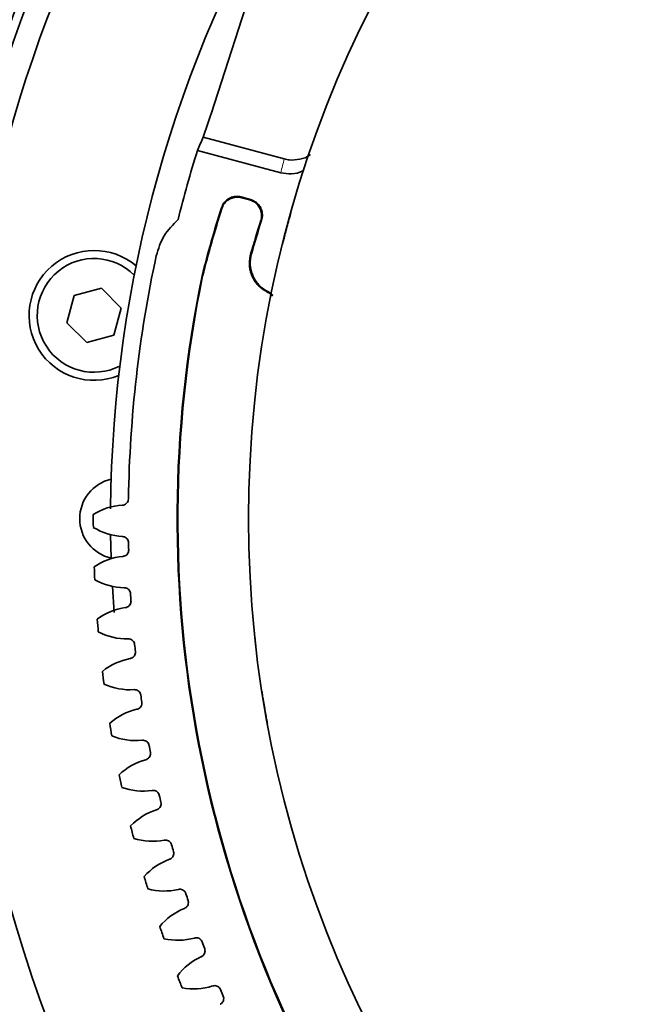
# Model space of a CAD drawing. Header units: millimetres. Extents: x 0 to 1118, y 0 to 864.
# Tile 58 of 200: x 365 to 378, y 434 to 455. Entities that reach past the tile are written whole.
import ezdxf

# ---------------------------------------------------------------- set-up
doc = ezdxf.new("R2010")
doc.units = ezdxf.units.MM

msp = doc.modelspace()

# ---------------------------------------------------------------- linework, layer by layer
at = {"color": 7, "linetype": 'Continuous', "lineweight": 35}
for p, q in [((370.419, 457.967), (368.729, 452.737)), ((368.567, 452.255), (370.23, 451.81)), ((368.45, 451.985), (370.161, 451.526)), ((369.536, 450.978), (369.346, 451.029)), ((369.519, 450.969), (369.355, 451.013)), ((368.556, 449.407), (368.543, 449.41)), ((366.477, 449.155), (365.919, 449.006)), ((366.885, 448.747), (366.477, 449.155)), ((365.919, 449.006), (365.77, 448.448)), ((366.736, 448.189), (366.885, 448.747)), ((365.77, 448.448), (366.178, 448.04)), ((366.178, 448.04), (366.736, 448.189)), ((366.668, 444.097), (366.679, 443.614)), ((366.703, 443.037), (366.738, 442.497))]:
    msp.add_line(p, q, dxfattribs=at)
at = {"color": 7, "linetype": 'Continuous', "lineweight": 18}
msp.add_line((369.542, 449.853), (369.558, 449.862), dxfattribs=at)
at = {"color": 7, "linetype": 'Continuous', "lineweight": 18, "flags": 128}
for points in [[(369.346, 451.029), (369.351, 451.021), (369.355, 451.013)], [(369.519, 450.969), (369.527, 450.974), (369.536, 450.978)], [(368.951, 450.792), (368.947, 450.799), (368.942, 450.808)], [(369.767, 450.555), (369.76, 450.551), (369.75, 450.546)]]:
    msp.add_lwpolyline(points, dxfattribs=at)
at = {"color": 7, "linetype": 'Continuous', "lineweight": 35}
msp.add_circle((392.666, 444.426), 23.167, dxfattribs=at)
for centre, radius, start, end in [((392.666, 444.426), 29.167, 63.3472, 172.2835), ((392.666, 444.426), 29.842, 102.965, 164.6194), ((392.666, 444.426), 29.658, 102.62, 164.6675), ((392.666, 444.426), 26, 149.0805, 179.5509), ((392.666, 444.426), 25.339, 160.8531, 162.0026), ((392.666, 444.426), 25.368, 162.6654, 166), ((392.417, 443.345), 24.632, 162.3642, 165.7476), ((392.417, 443.345), 24.619, 162.3937, 165.7469), ((392.417, 443.345), 23.783, 162.3753, 164.1206), ((392.417, 443.345), 23.77, 162.3428, 164.0876), ((366.328, 448.598), 1.333, 49.7516, 292.2484), ((366.328, 448.598), 1.167, 45, 296.885), ((392.666, 444.426), 25.636, 167.8487, 179.0961), ((392.666, 444.426), 24.632, 168.3274, 258.3329), ((392.666, 444.426), 24.619, 168.3281, 258.3328), ((366.866, 444.426), 0.833, 102.99, 257.01), ((366.986, 443.434), 1.271, 93.3656, 122.0132), ((392.666, 444.426), 26.354, 179.8139, 180.3861), ((366.982, 445.328), 1.271, 238.1868, 266.8344), ((392.666, 444.426), 25.636, 181.1039, 181.4344), ((367.047, 442.387), 1.271, 95.7039, 124.3515), ((392.666, 444.426), 26.354, 182.1522, 182.7244), ((366.967, 444.28), 1.271, 240.5251, 269.1727), ((392.666, 444.426), 25.636, 183.4422, 183.7727), ((367.152, 441.344), 1.271, 98.0422, 126.6898), ((392.666, 444.426), 26.354, 184.4905, 185.0627), ((366.994, 443.231), 1.271, 242.8634, 271.511), ((392.666, 444.426), 25.636, 185.7804, 186.111), ((367.299, 440.305), 1.271, 100.3805, 129.0281), ((392.666, 444.426), 26.354, 186.8288, 187.401), ((367.064, 442.185), 1.271, 245.2017, 273.8493), ((392.666, 444.426), 25.636, 188.1187, 188.4493), ((392.666, 444.426), 29.167, 187.7165, 257.6535), ((367.488, 439.274), 1.271, 102.7188, 131.3664), ((392.666, 444.426), 26.354, 189.1671, 189.7393), ((367.177, 441.142), 1.271, 247.54, 276.1876), ((392.666, 444.426), 25.636, 190.457, 190.7876), ((367.719, 438.251), 1.271, 105.0571, 133.7047), ((392.666, 444.426), 26.354, 191.5054, 192.0776), ((367.332, 440.105), 1.271, 249.8783, 278.5259), ((392.666, 444.426), 25.636, 192.7953, 193.1259), ((367.992, 437.238), 1.271, 107.3954, 136.043), ((392.666, 444.426), 26.354, 193.8436, 194.4159), ((367.53, 439.075), 1.271, 252.2166, 280.8642), ((392.666, 444.426), 25.636, 195.1336, 195.4642), ((368.306, 436.238), 1.271, 109.7337, 138.3813), ((392.666, 444.426), 26.354, 196.1819, 196.7542), ((367.769, 438.054), 1.271, 254.5549, 283.2025), ((392.666, 444.426), 25.636, 197.4719, 197.8025), ((368.66, 435.25), 1.271, 112.072, 140.7196), ((392.666, 444.426), 26.354, 198.5202, 199.0925), ((368.05, 437.043), 1.271, 256.8932, 285.5408), ((392.666, 444.426), 25.636, 199.8102, 200.1408), ((369.055, 434.279), 1.271, 114.4103, 143.0579), ((392.666, 444.426), 26.354, 200.8585, 201.4308), ((368.371, 436.045), 1.271, 259.2314, 287.8791), ((392.666, 444.426), 25.636, 202.1485, 202.4791)]:
    msp.add_arc(centre, radius, start, end, dxfattribs=at)
at = {"color": 7, "linetype": 'Continuous', "lineweight": 18}
msp.add_arc((392.666, 444.426), 29.951, 102.965, 164.6194, dxfattribs=at)
at = {"color": 7, "linetype": 'Continuous', "lineweight": 35}
msp.add_ellipse((392.002, 441.947), major_axis=(6.659, 24.851), ratio=0.995013, start_param=1.418963, end_param=1.430421, dxfattribs=at)
at = {"color": 7, "linetype": 'Continuous', "lineweight": 18}
msp.add_ellipse((393.106, 446.068), major_axis=(6.135, 22.896), ratio=0.995013, start_param=1.586629, end_param=1.598935, dxfattribs=at)
for points, knots in [([(392.937, 484.674), (392.959, 484.674), (393.722, 484.668), (395.231, 484.614), (397.456, 484.41), (399.673, 484.083), (402.227, 483.559), (405.102, 482.759), (408.26, 481.59), (411.342, 480.146), (414.284, 478.45), (417.064, 476.518), (419.662, 474.373), (422.097, 471.992), (424.32, 469.415), (426.307, 466.673), (428.052, 463.788), (429.562, 460.738), (430.809, 457.567), (431.779, 454.313), (432.472, 451.003), (432.887, 447.613), (433.013, 444.195), (432.848, 440.783), (432.398, 437.404), (431.655, 434.039), (430.628, 430.758), (429.33, 427.589), (427.779, 424.556), (425.956, 421.634), (423.898, 418.891), (421.627, 416.347), (419.17, 414.019), (416.497, 411.883), (413.659, 409.987), (410.689, 408.349), (407.613, 406.971), (404.402, 405.844), (400.833, 404.923), (396.909, 404.299), (392.975, 404.091), (389.326, 404.242), (385.983, 404.659), (382.656, 405.361), (379.4, 406.343), (376.252, 407.59), (373.232, 409.087), (370.32, 410.848), (367.567, 412.85), (365.005, 415.067), (362.647, 417.478), (360.48, 420.103), (358.541, 422.905), (356.854, 425.849), (355.422, 428.911), (354.243, 432.113), (353.339, 435.409), (352.72, 438.76), (352.384, 442.14), (352.334, 445.569), (352.577, 448.986), (353.108, 452.359), (353.919, 455.671), (355.023, 458.941), (356.402, 462.096), (358.031, 465.098), (359.894, 467.934), (362.013, 470.632), (364.344, 473.127), (366.862, 475.402), (369.54, 477.445), (372.41, 479.277), (375.417, 480.854), (378.532, 482.167), (381.728, 483.213), (385.035, 483.996), (388.579, 484.523), (391.05, 484.664), (392.373, 484.674), (392.395, 484.674)], [0, 0, 0, 0, 0.000254, 0.009071, 0.017929, 0.026787, 0.035686, 0.048899, 0.062203, 0.075649, 0.089289, 0.10251, 0.115824, 0.129279, 0.142929, 0.156203, 0.169477, 0.182941, 0.1966, 0.209917, 0.223233, 0.236741, 0.250446, 0.263818, 0.277286, 0.2909, 0.304717, 0.318082, 0.331542, 0.345149, 0.358959, 0.372239, 0.385613, 0.399131, 0.412846, 0.426117, 0.439388, 0.452847, 0.466501, 0.483141, 0.499966, 0.513227, 0.526489, 0.539939, 0.553582, 0.566854, 0.580127, 0.593587, 0.607242, 0.62052, 0.633797, 0.647264, 0.660926, 0.674233, 0.687539, 0.701036, 0.71473, 0.728102, 0.741475, 0.75504, 0.768805, 0.782132, 0.795554, 0.809274, 0.823098, 0.836409, 0.849815, 0.863366, 0.877117, 0.890335, 0.903644, 0.917096, 0.930742, 0.943937, 0.957224, 0.970651, 0.984272, 0.999746, 1, 1, 1, 1]), ([(392.333, 484.167), (391.047, 484.121), (388.664, 484.034), (385.209, 483.504), (381.976, 482.748), (378.786, 481.707), (375.702, 480.403), (372.748, 478.847), (369.949, 477.061), (367.283, 475.024), (364.961, 472.914), (362.961, 470.794), (361.259, 468.728), (359.693, 466.54), (358.275, 464.243), (356.917, 461.666), (355.677, 458.803), (354.604, 455.625), (353.796, 452.332), (353.273, 448.987), (353.036, 445.643), (353.075, 442.304), (353.398, 438.945), (354.004, 435.63), (354.88, 432.4), (356.013, 429.276), (357.418, 426.227), (359.071, 423.315), (360.961, 420.558), (363.059, 417.988), (365.389, 415.577), (367.907, 413.38), (370.601, 411.403), (373.433, 409.671), (376.43, 408.166), (379.534, 406.927), (382.731, 405.953), (385.976, 405.256), (389.302, 404.829), (392.923, 404.674), (396.832, 404.88), (400.664, 405.489), (404.156, 406.39), (407.29, 407.486), (410.353, 408.854), (413.284, 410.476), (416.062, 412.337), (418.665, 414.416), (421.108, 416.729), (423.345, 419.245), (425.353, 421.93), (427.128, 424.771), (428.673, 427.785), (429.954, 430.921), (430.956, 434.127), (431.687, 437.397), (432.144, 440.753), (432.314, 444.132), (432.199, 447.48), (431.812, 450.783), (431.145, 454.074), (430.203, 457.291), (428.997, 460.41), (427.546, 463.394), (425.833, 466.277), (423.888, 468.994), (421.723, 471.535), (419.365, 473.875), (416.792, 476.03), (414.05, 477.954), (411.163, 479.635), (408.162, 481.062), (405.019, 482.243), (402.146, 483.051), (399.598, 483.579), (397.416, 483.902), (395.214, 484.113), (393.739, 484.149), (392.999, 484.167)], [0, 0, 0, 0, 0.015515, 0.0287692, 0.0421162, 0.0555611, 0.0692326, 0.0824839, 0.095828, 0.1092703, 0.1229392, 0.1336522, 0.1444388, 0.1552255, 0.1661126, 0.1769997, 0.1903669, 0.2037342, 0.2174427, 0.2312525, 0.244561, 0.2578694, 0.2715108, 0.2852517, 0.2985113, 0.3118625, 0.3253198, 0.3389957, 0.3522394, 0.3656227, 0.3790059, 0.3926644, 0.4059135, 0.419303, 0.4326925, 0.4463582, 0.459604, 0.4729899, 0.4863758, 0.5000375, 0.5166971, 0.5335427, 0.546794, 0.5601857, 0.5735773, 0.5872453, 0.6005728, 0.6139003, 0.6274194, 0.6411372, 0.6544896, 0.667842, 0.6815363, 0.6953322, 0.7086868, 0.7220414, 0.7357341, 0.7495273, 0.7628325, 0.7761376, 0.7896295, 0.8033153, 0.8165613, 0.8299466, 0.8433319, 0.8569919, 0.8702446, 0.8835902, 0.8970432, 0.9107171, 0.9239755, 0.9373269, 0.9507855, 0.9644652, 0.9733076, 0.9821911, 0.9910747, 1, 1, 1, 1])]:
    msp.add_open_spline(points, degree=3, knots=knots, dxfattribs=at)
at = {"color": 7, "linetype": 'Continuous', "lineweight": 35}
for points, knots in [([(370.23, 451.81), (370.265, 451.802), (370.369, 451.779), (370.551, 451.797), (370.702, 451.84), (370.76, 451.892), (370.762, 451.895)], [0, 0, 0, 0, 0.191595, 0.578622, 0.981863, 1, 1, 1, 1]), ([(370.637, 451.584), (370.625, 451.576), (370.551, 451.524), (370.381, 451.493), (370.234, 451.515), (370.161, 451.526)], [0, 0, 0, 0, 0.091399, 0.547901, 1, 1, 1, 1]), ([(368.942, 450.808), (368.957, 450.843), (368.987, 450.912), (369.072, 450.99), (369.175, 451.036), (369.272, 451.045), (369.327, 451.033), (369.346, 451.029)], [0, 0, 0, 0, 0.221171, 0.442342, 0.663505, 0.884664, 1, 1, 1, 1]), ([(369.355, 451.013), (369.318, 451.019), (369.244, 451.032), (369.132, 451.002), (369.037, 450.94), (368.978, 450.864), (368.958, 450.81), (368.951, 450.792)], [0, 0, 0, 0, 0.221096, 0.442193, 0.663281, 0.884366, 1, 1, 1, 1]), ([(369.75, 450.546), (369.758, 450.583), (369.774, 450.657), (369.749, 450.769), (369.692, 450.867), (369.611, 450.937), (369.547, 450.959), (369.519, 450.969)], [0, 0, 0, 0, 0.208633, 0.417267, 0.625891, 0.83451, 1, 1, 1, 1]), ([(369.536, 450.978), (369.571, 450.965), (369.641, 450.939), (369.723, 450.857), (369.774, 450.756), (369.789, 450.65), (369.774, 450.584), (369.767, 450.555)], [0, 0, 0, 0, 0.20856, 0.417121, 0.625672, 0.834218, 1, 1, 1, 1]), ([(370.37, 450.718), (370.369, 450.715), (370.368, 450.709), (370.354, 450.661), (370.337, 450.6), (370.32, 450.539), (370.304, 450.48), (370.291, 450.429), (370.284, 450.404), (370.28, 450.391)], [0, 0, 0, 0, 0.2501698, 0.4997371, 0.6298115, 0.7497308, 0.8747133, 0.9373414, 1, 1, 1, 1]), ([(368.051, 450.563), (367.946, 450.458), (367.735, 450.249), (367.648, 449.964), (367.605, 449.822)], [0, 0, 0, 0, 0.499992, 1, 1, 1, 1]), ([(370.28, 450.391), (370.274, 450.366), (370.26, 450.315), (370.241, 450.243), (370.226, 450.182), (370.21, 450.12), (370.197, 450.07), (370.196, 450.064), (370.195, 450.061)], [0, 0, 0, 0, 0.1251249, 0.2501431, 0.375099, 0.5002284, 0.7498339, 1, 1, 1, 1]), ([(369.891, 449.071), (369.827, 449.11), (369.699, 449.189), (369.569, 449.38), (369.507, 449.598), (369.517, 449.761), (369.539, 449.843), (369.542, 449.853)], [0, 0, 0, 0, 0.241824, 0.483647, 0.725465, 0.967284, 1, 1, 1, 1]), ([(369.558, 449.862), (369.545, 449.788), (369.518, 449.64), (369.573, 449.416), (369.695, 449.225), (369.822, 449.123), (369.898, 449.085), (369.907, 449.08)], [0, 0, 0, 0, 0.241937, 0.483874, 0.725801, 0.967723, 1, 1, 1, 1]), ([(369.992, 448.99), (369.985, 448.999), (369.96, 449.034), (369.92, 449.055), (369.891, 449.071)], [0, 0, 0, 0, 0.255476, 1, 1, 1, 1]), ([(369.907, 449.08), (369.919, 449.074), (369.954, 449.056), (369.98, 449.028), (369.997, 449.01)], [0, 0, 0, 0, 0.368357, 1, 1, 1, 1]), ([(367.033, 444.83), (367.032, 444.816), (367.028, 444.787), (367.005, 444.748), (366.972, 444.719), (366.938, 444.706), (366.917, 444.703), (366.911, 444.703)], [0, 0, 0, 0, 0.22539, 0.45078, 0.676162, 0.901541, 1, 1, 1, 1]), ([(366.912, 444.06), (366.927, 444.057), (366.956, 444.053), (366.993, 444.028), (367.021, 443.994), (367.033, 443.959), (367.035, 443.939), (367.035, 443.932)], [0, 0, 0, 0, 0.22539, 0.45078, 0.676162, 0.901541, 1, 1, 1, 1]), ([(367.038, 443.784), (367.037, 443.77), (367.035, 443.74), (367.014, 443.701), (366.981, 443.671), (366.948, 443.656), (366.927, 443.653), (366.921, 443.652)], [0, 0, 0, 0, 0.22539, 0.45078, 0.676162, 0.901541, 1, 1, 1, 1]), ([(366.949, 443.009), (366.963, 443.007), (366.992, 443.004), (367.031, 442.981), (367.06, 442.948), (367.074, 442.914), (367.076, 442.893), (367.076, 442.887)], [0, 0, 0, 0, 0.22539, 0.45078, 0.676162, 0.901541, 1, 1, 1, 1]), ([(367.086, 442.739), (367.085, 442.725), (367.084, 442.695), (367.065, 442.655), (367.034, 442.623), (367.001, 442.607), (366.98, 442.603), (366.974, 442.602)], [0, 0, 0, 0, 0.22539, 0.45078, 0.676162, 0.901541, 1, 1, 1, 1]), ([(367.028, 441.961), (367.042, 441.96), (367.072, 441.958), (367.111, 441.936), (367.142, 441.904), (367.157, 441.871), (367.16, 441.85), (367.161, 441.844)], [0, 0, 0, 0, 0.22539, 0.45078, 0.676162, 0.901541, 1, 1, 1, 1]), ([(369.61, 442.16), (369.611, 442.158), (369.611, 442.152), (369.616, 442.102), (369.623, 442.039), (369.629, 441.976), (369.636, 441.915), (369.641, 441.863), (369.644, 441.837), (369.646, 441.823)], [0, 0, 0, 0, 0.2501698, 0.4997371, 0.6298115, 0.7497308, 0.8747133, 0.9373414, 1, 1, 1, 1]), ([(367.176, 441.697), (367.176, 441.682), (367.176, 441.653), (367.158, 441.612), (367.128, 441.579), (367.097, 441.561), (367.076, 441.557), (367.07, 441.555)], [0, 0, 0, 0, 0.22539, 0.45078, 0.676162, 0.901541, 1, 1, 1, 1]), ([(367.15, 440.917), (367.164, 440.917), (367.194, 440.916), (367.234, 440.896), (367.266, 440.865), (367.282, 440.832), (367.286, 440.812), (367.287, 440.806)], [0, 0, 0, 0, 0.22539, 0.45078, 0.676162, 0.901541, 1, 1, 1, 1]), ([(369.772, 440.883), (369.772, 440.88), (369.773, 440.875), (369.781, 440.825), (369.791, 440.762), (369.801, 440.7), (369.811, 440.639), (369.819, 440.588), (369.824, 440.562), (369.826, 440.549)], [0, 0, 0, 0, 0.25017, 0.499737, 0.629811, 0.749731, 0.874713, 0.937341, 1, 1, 1, 1]), ([(367.308, 440.659), (367.309, 440.645), (367.311, 440.615), (367.294, 440.573), (367.266, 440.54), (367.235, 440.521), (367.215, 440.515), (367.208, 440.513)], [0, 0, 0, 0, 0.22539, 0.45078, 0.676162, 0.901541, 1, 1, 1, 1]), ([(369.826, 440.549), (369.83, 440.523), (369.839, 440.471), (369.852, 440.398), (369.863, 440.336), (369.875, 440.273), (369.884, 440.222), (369.885, 440.216), (369.886, 440.213)], [0, 0, 0, 0, 0.125125, 0.250143, 0.375099, 0.500228, 0.749834, 1, 1, 1, 1]), ([(367.314, 439.879), (367.329, 439.879), (367.358, 439.879), (367.399, 439.861), (367.432, 439.832), (367.45, 439.8), (367.455, 439.779), (367.456, 439.773)], [0, 0, 0, 0, 0.22539, 0.45078, 0.676162, 0.901541, 1, 1, 1, 1]), ([(367.483, 439.628), (367.485, 439.613), (367.487, 439.584), (367.472, 439.542), (367.446, 439.506), (367.415, 439.486), (367.395, 439.48), (367.389, 439.478)], [0, 0, 0, 0, 0.22539, 0.45078, 0.676162, 0.901541, 1, 1, 1, 1]), ([(367.521, 438.848), (367.535, 438.849), (367.565, 438.851), (367.607, 438.834), (367.641, 438.806), (367.66, 438.775), (367.665, 438.755), (367.667, 438.749)], [0, 0, 0, 0, 0.22539, 0.45078, 0.676162, 0.901541, 1, 1, 1, 1]), ([(367.7, 438.604), (367.702, 438.59), (367.706, 438.561), (367.693, 438.518), (367.667, 438.482), (367.638, 438.46), (367.618, 438.453), (367.612, 438.451)], [0, 0, 0, 0, 0.22539, 0.45078, 0.676162, 0.901541, 1, 1, 1, 1]), ([(367.769, 437.827), (367.784, 437.828), (367.813, 437.831), (367.856, 437.816), (367.891, 437.79), (367.911, 437.759), (367.917, 437.739), (367.919, 437.733)], [0, 0, 0, 0, 0.2253898, 0.4507799, 0.6761618, 0.9015411, 1, 1, 1, 1]), ([(367.958, 437.591), (367.961, 437.576), (367.966, 437.547), (367.955, 437.504), (367.931, 437.467), (367.902, 437.444), (367.883, 437.436), (367.877, 437.434)], [0, 0, 0, 0, 0.22539, 0.45078, 0.676162, 0.901541, 1, 1, 1, 1]), ([(368.059, 436.817), (368.074, 436.819), (368.103, 436.823), (368.146, 436.81), (368.182, 436.784), (368.204, 436.755), (368.211, 436.735), (368.213, 436.729)], [0, 0, 0, 0, 0.22539, 0.45078, 0.676162, 0.901541, 1, 1, 1, 1]), ([(368.258, 436.588), (368.261, 436.574), (368.267, 436.545), (368.258, 436.501), (368.235, 436.463), (368.208, 436.439), (368.189, 436.431), (368.183, 436.428)], [0, 0, 0, 0, 0.22539, 0.45078, 0.676162, 0.901541, 1, 1, 1, 1]), ([(368.39, 435.819), (368.405, 435.822), (368.434, 435.827), (368.477, 435.816), (368.514, 435.792), (368.537, 435.763), (368.545, 435.744), (368.547, 435.738)], [0, 0, 0, 0, 0.22539, 0.45078, 0.676162, 0.901541, 1, 1, 1, 1]), ([(368.598, 435.599), (368.602, 435.585), (368.609, 435.556), (368.601, 435.512), (368.58, 435.473), (368.554, 435.448), (368.535, 435.439), (368.529, 435.436)], [0, 0, 0, 0, 0.22539, 0.45078, 0.676162, 0.901541, 1, 1, 1, 1]), ([(368.762, 434.836), (368.776, 434.839), (368.805, 434.845), (368.849, 434.836), (368.887, 434.814), (368.91, 434.786), (368.919, 434.767), (368.922, 434.761)], [0, 0, 0, 0, 0.22539, 0.45078, 0.676162, 0.901541, 1, 1, 1, 1]), ([(368.978, 434.624), (368.982, 434.61), (368.991, 434.582), (368.985, 434.538), (368.966, 434.498), (368.94, 434.472), (368.922, 434.462), (368.916, 434.459)], [0, 0, 0, 0, 0.22539, 0.45078, 0.676162, 0.901541, 1, 1, 1, 1])]:
    msp.add_open_spline(points, degree=3, knots=knots, dxfattribs=at)

doc.saveas('drawing.dxf')
